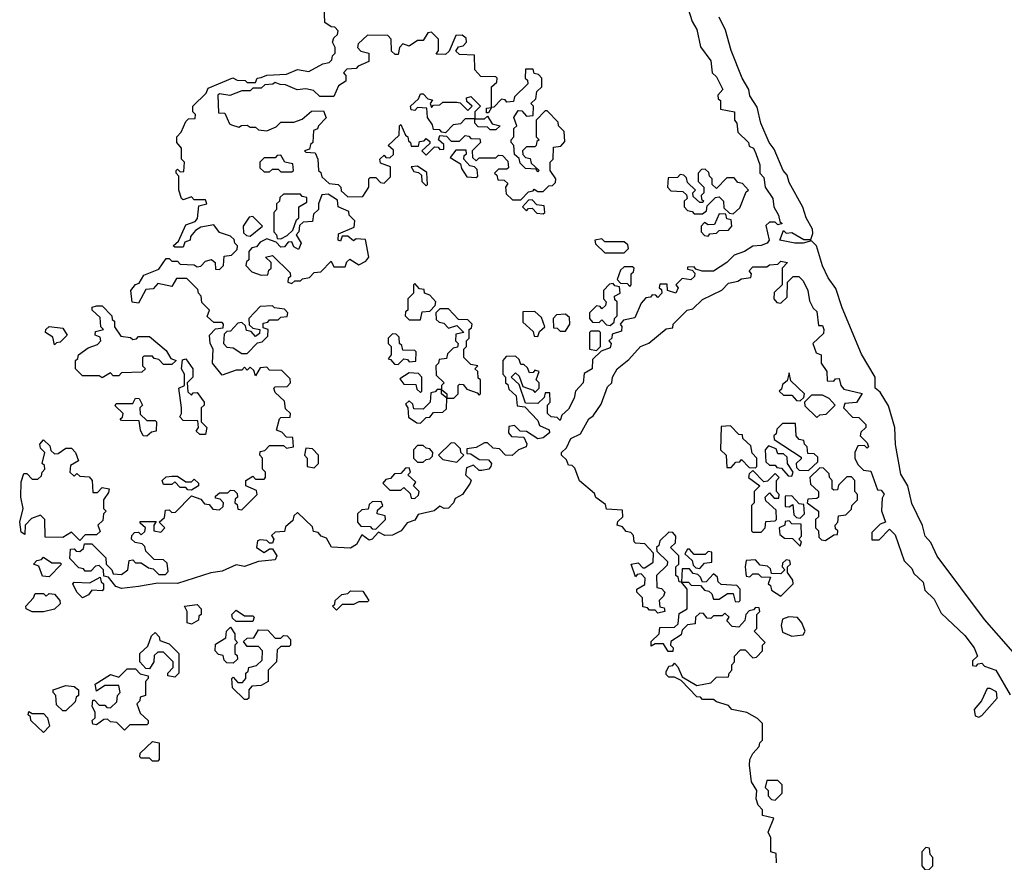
# Model space of a CAD drawing. Extents: x 2535812 to 2752880, y 540738 to 728399.
# Tile 207 of 213: x 2709580 to 2713106, y 693787 to 696805. Entities that reach past the tile are written whole.
import ezdxf

# ---------------------------------------------------------------- set-up
doc = ezdxf.new("R2010")
doc.units = 0

msp = doc.modelspace()

# ---------------------------------------------------------------- linework, layer by layer
at = {"layer": '0CON20XD'}
for points in [[(2710005, 694774.6), (2709945, 694767.5), (2709924.5, 694774.5), (2709898.3, 694808.3), (2709881.7, 694811.7), (2709880, 694835), (2709865, 694850), (2709851.7, 694848.3), (2709835, 694830), (2709815, 694830), (2709808.3, 694838.3), (2709791.7, 694841.7), (2709760, 694875), (2709761.7, 694908.3), (2709775, 694910), (2709781.7, 694901.7), (2709795, 694900), (2709808.3, 694911.7), (2709811.7, 694928.3), (2709838.3, 694928.3), (2709888.3, 694878.3), (2709890, 694855), (2709910, 694835), (2709915, 694820), (2709945, 694817.5), (2709967.5, 694835), (2709971.7, 694868.3), (2709985, 694870), (2709995, 694860), (2710015, 694860), (2710041.7, 694841.7), (2710058.3, 694838.3), (2710078.3, 694818.3), (2710101.7, 694818.3), (2710111.7, 694828.3), (2710108.3, 694858.3), (2710095, 694870), (2710061.7, 694871.7), (2710031.7, 694901.7), (2710028.3, 694918.3), (2710018.3, 694928.3), (2709993, 694933), (2709980, 694945), (2709981.7, 694958.3), (2709991.7, 694968.3), (2710005, 694970), (2710015, 694960), (2710028.3, 694971.7), (2710030, 694985), (2710011.7, 695001.7), (2710011.7, 695008.3), (2710068.3, 695008.3), (2710060, 694995), (2710060, 694975), (2710085, 694970), (2710100, 694985), (2710080, 695005), (2710098.3, 695021.7), (2710101.7, 695048.3), (2710115, 695050), (2710125, 695040), (2710138.3, 695041.7), (2710195, 695100), (2710228.3, 695088.3), (2710241.7, 695071.7), (2710258.3, 695068.3), (2710271.7, 695051.7), (2710295, 695050), (2710308.3, 695061.7), (2710310, 695075), (2710298.3, 695088.3), (2710281.7, 695091.7), (2710281.7, 695098.3), (2710295, 695110), (2710325, 695110), (2710335, 695120), (2710348.3, 695118.3), (2710358.3, 695108.3), (2710360, 695095), (2710351.7, 695088.3), (2710350, 695075), (2710358.3, 695068.3), (2710361.7, 695051.7), (2710375, 695050), (2710430, 695105), (2710428.3, 695118.3), (2710390, 695135), (2710390, 695155), (2710415, 695170), (2710425, 695160), (2710455, 695160), (2710460, 695165), (2710460, 695185), (2710450, 695195), (2710450, 695235), (2710440, 695245), (2710441.7, 695258.3), (2710458.3, 695261.7), (2710475, 695280), (2710525, 695280), (2710535, 695270), (2710560, 695275), (2710558.3, 695308.3), (2710535, 695310), (2710518.3, 695328.3), (2710500, 695335), (2710510, 695375), (2710515, 695380), (2710548.3, 695381.7), (2710550, 695395), (2710531.7, 695411.7), (2710528.3, 695438.3), (2710495, 695470), (2710490, 695485), (2710495, 695490), (2710538.3, 695491.7), (2710550, 695505), (2710548.3, 695518.3), (2710518.3, 695548.3), (2710475, 695550), (2710465, 695560), (2710441.7, 695558.3), (2710425, 695530), (2710418.3, 695548.3), (2710405, 695560), (2710395, 695550), (2710385, 695560), (2710375, 695550), (2710355, 695550), (2710305, 695532.5), (2710270, 695575), (2710272.5, 695625), (2710262.5, 695645), (2710260, 695675), (2710281.7, 695698.3), (2710308.3, 695701.7), (2710310, 695715), (2710305, 695720), (2710275, 695720), (2710251.7, 695741.7), (2710260, 695765), (2710231.7, 695791.7), (2710230, 695815), (2710220, 695825), (2710218.3, 695838.3), (2710178.3, 695878.3), (2710141.7, 695878.3), (2710125, 695850), (2710075, 695860), (2710058.3, 695841.7), (2710031.7, 695838.3), (2710005, 695790), (2709983, 695793), (2709977.5, 695835), (2709995, 695856.7), (2710008.3, 695861.7), (2710025, 695890), (2710078.3, 695911.7), (2710105, 695950), (2710115, 695950), (2710125, 695940), (2710145, 695940), (2710155, 695930), (2710205, 695927.5), (2710215, 695920), (2710228.3, 695921.7), (2710245, 695940), (2710266.7, 695946.7), (2710280, 695935), (2710281.7, 695911.7), (2710295, 695910), (2710310, 695925), (2710311.7, 695958.3), (2710338.3, 695961.7), (2710358.3, 695981.7), (2710360, 695995), (2710350, 696005), (2710348.3, 696018.3), (2710335, 696030), (2710295, 696042.5), (2710275, 696070), (2710228.3, 696061.7), (2710210, 696050), (2710191.7, 696028.3), (2710190, 696015), (2710171.7, 696008.3), (2710165, 695990), (2710135, 695990), (2710130, 695995), (2710148.3, 696011.7), (2710175, 696070), (2710208.3, 696081.7), (2710217, 696093), (2710221.7, 696138.3), (2710250, 696145), (2710245, 696160), (2710205, 696160), (2710195, 696170), (2710165, 696160), (2710160, 696165), (2710150, 696195), (2710150, 696245), (2710140, 696255), (2710140, 696265), (2710145, 696270), (2710155, 696260), (2710168.3, 696261.7), (2710170, 696295), (2710160, 696305), (2710160, 696345), (2710142.5, 696365), (2710142.5, 696385), (2710158.3, 696401.7), (2710175, 696440), (2710185, 696450), (2710208.3, 696451.7), (2710210, 696465), (2710200, 696475), (2710200, 696495), (2710248.3, 696541.7), (2710255, 696560), (2710343.6, 696596.4), (2710358.3, 696588.3), (2710387, 696587), (2710395, 696580), (2710425, 696580), (2710430, 696595), (2710445, 696597.5), (2710465, 696606.2), (2710535, 696610), (2710575, 696626.2), (2710615, 696620), (2710665, 696647.5), (2710688.3, 696651.7), (2710698.3, 696661.7), (2710700, 696675), (2710710, 696685), (2710710, 696705), (2710700, 696725), (2710705, 696740), (2710718.3, 696751.7), (2710720, 696765), (2710708.3, 696778.3), (2710695, 696780), (2710672.5, 696795), (2710670, 696855)], [(2711965, 696870), (2711988.3, 696798.3), (2712005, 696770), (2712017.5, 696707.5), (2712055, 696657.5), (2712060, 696615), (2712075, 696600), (2712097.5, 696555), (2712080, 696535), (2712081.7, 696521.7), (2712090, 696515), (2712090, 696485), (2712140, 696475), (2712140, 696445), (2712147.5, 696435), (2712151.7, 696401.7), (2712190, 696365), (2712191.7, 696351.7), (2712207.5, 696345), (2712216.2, 696326.2), (2712230, 696285), (2712230, 696255), (2712245, 696240), (2712250, 696205), (2712277.5, 696165), (2712280, 696135), (2712297.5, 696105), (2712301.7, 696081.7), (2712310, 696075), (2712295, 696070), (2712285, 696080), (2712265, 696080), (2712251.7, 696068.3), (2712263.3, 696015), (2712256.7, 696005), (2712235, 695996), (2712205, 695993.8), (2712175.6, 695974.4), (2712138.3, 695961.7), (2712112.5, 695935), (2712065, 695904), (2712023.9, 695903.9), (2712001.7, 695911.7), (2711995, 695920), (2711971.7, 695918.3), (2711971.7, 695911.7), (2711988.3, 695908.3), (2711997.5, 695897.5), (2711996.2, 695885), (2711983, 695873), (2711951.7, 695878.3), (2711930, 695855), (2711937.5, 695845), (2711930, 695825), (2711900, 695835), (2711898.3, 695858.3), (2711871.7, 695858.3), (2711870, 695845), (2711878.3, 695838.3), (2711880, 695825), (2711865, 695810), (2711858.3, 695818.3), (2711845, 695820), (2711838.3, 695811.7), (2711821.7, 695808.3), (2711805, 695790), (2711783.3, 695736.7), (2711741.7, 695728.3), (2711730, 695715), (2711736.7, 695706.7), (2711735, 695690), (2711701.7, 695678.3), (2711700, 695665), (2711690, 695655), (2711697.5, 695645), (2711695, 695630), (2711661.7, 695618.3), (2711631.7, 695588.3), (2711630, 695555), (2711601.7, 695538.3), (2711597.5, 695505), (2711570, 695475), (2711565, 695450), (2711545, 695410), (2711521.7, 695388.3), (2711515, 695370), (2711505, 695380), (2711483, 695383), (2711470, 695395), (2711470, 695425), (2711480, 695435), (2711478.3, 695468.3), (2711461.7, 695468.3), (2711458.3, 695451.7), (2711435, 695430), (2711391.7, 695431.7), (2711368.3, 695498.3), (2711340, 695525), (2711355, 695540), (2711368.3, 695528.3), (2711381.7, 695491.7), (2711418.3, 695478.3), (2711425, 695470), (2711440, 695485), (2711440, 695505), (2711430, 695515), (2711440, 695545), (2711425, 695550), (2711418.3, 695541.7), (2711405, 695540), (2711398.3, 695558.3), (2711385, 695570), (2711375, 695570), (2711368.3, 695588.3), (2711355, 695600), (2711321.7, 695598.3), (2711310, 695585), (2711310, 695535), (2711320, 695525), (2711320, 695505), (2711328.3, 695498.3), (2711331.7, 695481.7), (2711358.3, 695458.3), (2711361.7, 695421.7), (2711388.3, 695418.3), (2711435, 695370), (2711441.7, 695351.7), (2711476.1, 695336.1), (2711477.5, 695325), (2711455, 695307.5), (2711435, 695303.8), (2711395, 695330), (2711371.7, 695331.7), (2711351.7, 695351.7), (2711331.7, 695348.3), (2711330, 695325), (2711341.7, 695311.7), (2711385, 695310), (2711395.8, 695285.8), (2711393.3, 695275), (2711365.6, 695264.4), (2711344.1, 695244.1), (2711320, 695245), (2711298.3, 695268.3), (2711275, 695270), (2711255, 695290), (2711245, 695290), (2711215, 695272.5), (2711181.7, 695268.3), (2711181.7, 695251.7), (2711195, 695250), (2711225, 695230), (2711258.3, 695228.3), (2711270, 695215), (2711267.5, 695205), (2711260, 695195), (2711235, 695190), (2711225, 695190), (2711205, 695210), (2711180, 695200), (2711176.7, 695175), (2711196.4, 695156.4), (2711193.3, 695145), (2711165.4, 695104.5), (2711139.3, 695090.7), (2711133.8, 695075), (2711115, 695056), (2711100, 695055), (2711085, 695062.5), (2711064, 695046), (2711007, 695033), (2710995, 695012.5), (2710967.5, 695002.5), (2710946, 694975), (2710915, 694958.6), (2710887.3, 694957.3), (2710865, 694970), (2710842.5, 694945), (2710831.2, 694941.2), (2710805, 694960), (2710786, 694925), (2710765, 694912.5), (2710696.4, 694916.4), (2710678.3, 694948.3), (2710660, 694955), (2710648.3, 694968.3), (2710631.7, 694971.7), (2710628.3, 694988.3), (2710575, 695040), (2710561.7, 695028.3), (2710558.3, 695011.7), (2710531.7, 694988.3), (2710528.3, 694971.7), (2710495, 694970), (2710481.7, 694958.3), (2710490, 694945), (2710485, 694930), (2710475, 694930), (2710465, 694940), (2710441.7, 694941.7), (2710431.7, 694938.3), (2710427.5, 694915), (2710455, 694896.7), (2710475, 694910), (2710485, 694910), (2710501.2, 694885), (2710495, 694870), (2710435, 694864), (2710385, 694846.2), (2710355, 694852.5), (2710305, 694829.4), (2710265, 694824.2), (2710145, 694785.8), (2710075, 694787.5), (2710005, 694774.6)], [(2713180.8, 694490.8), (2713035, 694656.7), (2712865, 694883.8), (2712842.5, 694932.5), (2712822, 694955), (2712813, 694993), (2712775, 695072.5), (2712760, 695135), (2712735, 695177.5), (2712716.4, 695283.6), (2712714.2, 695344.2), (2712691.7, 695421.7), (2712661.2, 695471.2), (2712643.3, 695485), (2712643.3, 695525), (2712595, 695607.5), (2712525, 695772.5), (2712502.7, 695842.7), (2712475, 695880), (2712455, 695923.8), (2712433.3, 695995), (2712415, 696012.5), (2712385, 696004.2), (2712355.6, 696004.4), (2712302.5, 696015), (2712315, 696050), (2712325, 696040), (2712345, 696043.3), (2712388.3, 696018.3), (2712412.5, 696017.5), (2712420.7, 696039.3), (2712418.8, 696055), (2712396.7, 696095), (2712384.1, 696134.1), (2712335, 696222.5), (2712328, 696248), (2712314, 696265), (2712281.4, 696341.4), (2712264.3, 696365), (2712234.5, 696435), (2712221.2, 696491.2), (2712195, 696532.5), (2712191.2, 696555), (2712166.7, 696595), (2712127.5, 696695), (2712108, 696768), (2712084.2, 696814.2)], [(2711375, 696160), (2711401.7, 696188.3), (2711418.3, 696191.7), (2711421.7, 696198.3), (2711435, 696190), (2711455, 696190), (2711475, 696210), (2711488.3, 696211.7), (2711498.3, 696221.7), (2711500, 696235), (2711480, 696265), (2711480, 696295), (2711490, 696305), (2711491.7, 696348.3), (2711518.3, 696351.7), (2711531.7, 696368.3), (2711530, 696405), (2711510, 696425), (2711508.3, 696438.3), (2711468.3, 696478.3), (2711461.7, 696478.3), (2711430, 696445), (2711430, 696385), (2711440, 696375), (2711431.7, 696368.3), (2711430, 696355), (2711425, 696350), (2711395, 696350), (2711380, 696335), (2711381.7, 696321.7), (2711391.7, 696311.7), (2711408.3, 696308.3), (2711411.7, 696291.7), (2711440, 696265), (2711435, 696260), (2711430, 696270), (2711391.7, 696271.7), (2711371.7, 696291.7), (2711368.3, 696308.3), (2711351.7, 696321.7), (2711350, 696355), (2711340, 696365), (2711340, 696375), (2711350, 696385), (2711350, 696415), (2711360, 696425), (2711350, 696455), (2711365, 696480), (2711378.3, 696478.3), (2711395, 696460), (2711418.3, 696461.7), (2711420, 696495), (2711410, 696505), (2711428.3, 696521.7), (2711431.7, 696548.3), (2711450, 696565), (2711450, 696595), (2711438.3, 696608.3), (2711421.7, 696611.7), (2711418.3, 696628.3), (2711391.7, 696628.3), (2711390, 696595), (2711398.3, 696588.3), (2711400, 696575), (2711351.7, 696528.3), (2711348.3, 696511.7), (2711325, 696510), (2711318.3, 696518.3), (2711305, 696520), (2711278.3, 696491.7), (2711270, 696490), (2711258.3, 696471.7), (2711251.7, 696471.7), (2711251.7, 696488.3), (2711270, 696490), (2711270, 696565), (2711288.3, 696581.7), (2711290, 696595), (2711285, 696600), (2711231.7, 696601.7), (2711210, 696625), (2711208.3, 696678.3), (2711155, 696680), (2711141.7, 696691.7), (2711151.7, 696708.3), (2711168.3, 696711.7), (2711180, 696725), (2711178.3, 696738.3), (2711165, 696750), (2711141.7, 696748.3), (2711118.3, 696691.7), (2711105, 696680), (2711071.7, 696681.7), (2711080, 696695), (2711080, 696735), (2711055, 696760), (2711041.7, 696758.3), (2711025, 696730), (2711005, 696730), (2710975, 696710), (2710951.7, 696718.3), (2710940, 696705), (2710935, 696680), (2710925, 696680), (2710911.7, 696691.7), (2710910, 696735), (2710898.3, 696748.3), (2710825, 696750), (2710791.7, 696718.3), (2710790, 696705), (2710801.7, 696691.7), (2710830, 696685), (2710830, 696655), (2710791.7, 696638.3), (2710785, 696630), (2710751.7, 696628.3), (2710740, 696615), (2710747.5, 696605), (2710747.5, 696585), (2710721.7, 696568.3), (2710705, 696530), (2710655, 696530), (2710631.7, 696551.7), (2710605, 696557.5), (2710573.9, 696553.9), (2710531.7, 696571.7), (2710513.3, 696573.3), (2710495, 696580), (2710486.2, 696573.8), (2710458.3, 696571.7), (2710445, 696560), (2710415, 696560), (2710405, 696550), (2710375, 696550), (2710333, 696533), (2710295, 696540), (2710290, 696535), (2710291.7, 696471.7), (2710315, 696470), (2710331.7, 696431.7), (2710338.3, 696428.3), (2710365, 696420), (2710373.8, 696426.2), (2710395, 696426.7), (2710405, 696420), (2710425, 696420), (2710435, 696410), (2710465, 696407.5), (2710498.3, 696421.7), (2710515, 696437.5), (2710561.7, 696438.3), (2710591.7, 696448.3), (2710625, 696477.5), (2710668.3, 696478.3), (2710677, 696453), (2710650, 696425), (2710646.4, 696413.6), (2710631.7, 696408.3), (2710630, 696365), (2710621.7, 696358.3), (2710618.3, 696341.7), (2710600, 696335), (2710605, 696330), (2710638.3, 696328.3), (2710647.5, 696305), (2710650, 696265), (2710658.3, 696258.3), (2710661.7, 696241.7), (2710688.3, 696218.3), (2710720, 696215), (2710730, 696205), (2710731.7, 696191.7), (2710755, 696170), (2710808.3, 696171.7), (2710830, 696205), (2710830, 696235), (2710835, 696240), (2710855, 696240), (2710871.7, 696221.7), (2710885, 696220), (2710908.3, 696241.7), (2710908.3, 696278.3), (2710871.7, 696291.7), (2710870, 696305), (2710885, 696320), (2710891.7, 696311.7), (2710905, 696310), (2710918.3, 696321.7), (2710918.3, 696338.3), (2710900, 696355), (2710938.3, 696391.7), (2710940, 696425), (2710945, 696430), (2710961.7, 696391.7), (2710970, 696385), (2710971.7, 696371.7), (2710980, 696365), (2710981.7, 696351.7), (2711008.3, 696351.7), (2711011.7, 696368.3), (2711028.3, 696371.7), (2711035, 696380), (2711048.3, 696368.3), (2711048.3, 696361.7), (2711020, 696335), (2711035, 696320), (2711065, 696350), (2711078.3, 696348.3), (2711085, 696340), (2711098.3, 696341.7), (2711098.3, 696358.3), (2711080, 696375), (2711085, 696390), (2711108.3, 696388.3), (2711125, 696370), (2711155, 696370), (2711175, 696390), (2711188.3, 696388.3), (2711195, 696380), (2711228.3, 696378.3), (2711230, 696365), (2711200, 696335), (2711201.7, 696311.7), (2711215, 696300), (2711225, 696310), (2711285, 696310), (2711295, 696320), (2711308.3, 696318.3), (2711328.3, 696298.3), (2711330, 696275), (2711325, 696270), (2711295, 696270), (2711280, 696255), (2711288.3, 696248.3), (2711291.7, 696231.7), (2711315, 696230), (2711328.3, 696218.3), (2711320, 696205), (2711321.7, 696181.7), (2711345, 696160), (2711375, 696160)], [(2711105, 696400), (2711091.7, 696401.7), (2711085, 696410), (2711061.7, 696411.7), (2711058.3, 696428.3), (2711040, 696455), (2711038.3, 696488.3), (2711005, 696490), (2710995, 696480), (2710981.7, 696481.7), (2710980, 696495), (2711008.3, 696521.7), (2711015, 696540), (2711025, 696540), (2711041.7, 696521.7), (2711058.3, 696518.3), (2711050, 696505), (2711055, 696490), (2711061.7, 696498.3), (2711085, 696500), (2711095, 696510), (2711145, 696510), (2711157.5, 696507.5), (2711185, 696480), (2711200, 696495), (2711181.7, 696511.7), (2711180, 696525), (2711195, 696530), (2711230, 696495), (2711210, 696475), (2711210, 696450), (2711245, 696450), (2711255, 696460), (2711271.7, 696431.7), (2711300, 696425), (2711285, 696410), (2711265, 696410), (2711255, 696420), (2711221.7, 696421.7), (2711210, 696435), (2711210, 696450), (2711175, 696450), (2711158.3, 696431.7), (2711131.7, 696428.3), (2711105, 696400)], [(2710555, 696260), (2710560, 696265), (2710558.3, 696288.3), (2710530, 696295), (2710515, 696320), (2710501.7, 696318.3), (2710495, 696310), (2710455, 696310), (2710440, 696295), (2710440, 696275), (2710455, 696260), (2710475, 696260), (2710485, 696270), (2710505, 696270), (2710515, 696260), (2710555, 696260)], [(2711215, 696240), (2711220, 696245), (2711218.3, 696268.3), (2711208.3, 696278.3), (2711191.7, 696281.7), (2711170, 696305), (2711171.7, 696318.3), (2711180, 696325), (2711178.3, 696338.3), (2711141.7, 696338.3), (2711121.7, 696311.7), (2711158.3, 696288.3), (2711161.7, 696271.7), (2711181.7, 696241.7), (2711215, 696240)], [(2711035, 696210), (2711040, 696215), (2711038.3, 696258.3), (2711005, 696280), (2710981.7, 696278.3), (2710991.7, 696261.7), (2711008.3, 696258.3), (2711018.3, 696248.3), (2711020, 696225), (2711035, 696210)], [(2712135, 696110), (2712158.3, 696131.7), (2712181.7, 696188.3), (2712190, 696195), (2712168.3, 696218.3), (2712151.7, 696221.7), (2712138.3, 696238.3), (2712111.7, 696238.3), (2712075, 696200), (2712060, 696215), (2712060, 696235), (2712050, 696245), (2712048.3, 696258.3), (2712035, 696270), (2712021.7, 696268.3), (2712010, 696255), (2712010, 696225), (2712030, 696205), (2712030, 696185), (2712020, 696175), (2712021.7, 696161.7), (2712030, 696155), (2712025, 696150), (2712015, 696150), (2711991.7, 696171.7), (2711990, 696185), (2712000, 696195), (2711971.7, 696221.7), (2711968.3, 696238.3), (2711958.3, 696248.3), (2711945, 696250), (2711935, 696240), (2711901.7, 696238.3), (2711900, 696205), (2711911.7, 696191.7), (2711955, 696190), (2711968.3, 696178.3), (2711970, 696165), (2711960, 696155), (2711960, 696135), (2711971.7, 696121.7), (2711988.3, 696118.3), (2711995, 696110), (2712025, 696110), (2712040, 696120), (2712041.7, 696138.3), (2712071.7, 696168.3), (2712085, 696170), (2712100, 696155), (2712101.7, 696131.7), (2712121.7, 696111.7), (2712135, 696110)], [(2710555, 695860), (2710565, 695870), (2710585, 695870), (2710592.5, 695877.5), (2710618.3, 695881.7), (2710635, 695900), (2710658.3, 695901.7), (2710695, 695940), (2710705, 695920), (2710745, 695920), (2710751.7, 695938.3), (2710762.5, 695947.5), (2710795, 695927.5), (2710820, 695940), (2710830, 695955), (2710818.3, 696018.3), (2710785, 696020), (2710775, 696012.5), (2710755, 696030), (2710735, 696030), (2710728.3, 696011.7), (2710720, 696015), (2710721.7, 696038.3), (2710778.3, 696061.7), (2710780, 696085), (2710760, 696105), (2710758.3, 696118.3), (2710720, 696135), (2710718.3, 696158.3), (2710685, 696180), (2710661.7, 696178.3), (2710650, 696145), (2710650, 696125), (2710631.7, 696108.3), (2710628.3, 696081.7), (2710595, 696080), (2710581.7, 696068.3), (2710580, 696045), (2710570, 696035), (2710587.5, 696005), (2710578.3, 695981.7), (2710561.7, 695991.7), (2710555, 696010), (2710541.7, 696008.3), (2710528.3, 695991.7), (2710515, 695990), (2710498.3, 696008.3), (2710465, 696020), (2710441.7, 696008.3), (2710428.3, 695991.7), (2710411.7, 695988.3), (2710400, 695975), (2710400, 695945), (2710391.7, 695938.3), (2710390, 695925), (2710411.7, 695901.7), (2710445, 695890), (2710468.3, 695891.7), (2710471.7, 695908.3), (2710480, 695915), (2710480, 695935), (2710460, 695955), (2710485, 695960), (2710548.3, 695898.3), (2710550, 695885), (2710541.7, 695878.3), (2710540, 695865), (2710555, 695860)], [(2710515, 696020), (2710538.3, 696031.7), (2710558.3, 696051.7), (2710571.7, 696088.3), (2710580, 696095), (2710580, 696135), (2710608.3, 696151.7), (2710608.3, 696168.3), (2710591.7, 696171.7), (2710585, 696180), (2710525, 696180), (2710511.7, 696168.3), (2710510, 696155), (2710500, 696145), (2710500, 696125), (2710490, 696115), (2710490, 696045), (2710500, 696035), (2710501.7, 696021.7), (2710515, 696020)], [(2711455, 696110), (2711460, 696115), (2711458.3, 696138.3), (2711431.7, 696141.7), (2711415, 696160), (2711401.7, 696158.3), (2711380, 696135), (2711395, 696120), (2711401.7, 696128.3), (2711415, 696130), (2711431.7, 696111.7), (2711455, 696110)], [(2712045, 696030), (2712051.7, 696038.3), (2712075, 696040), (2712085, 696050), (2712118.3, 696051.7), (2712130, 696065), (2712128.3, 696088.3), (2712111.7, 696091.7), (2712108.3, 696108.3), (2712085, 696110), (2712068.3, 696071.7), (2712045, 696070), (2712031.7, 696078.3), (2712020, 696065), (2712020, 696045), (2712031.7, 696031.7), (2712045, 696030)], [(2710405, 696030), (2710450, 696065), (2710415, 696100), (2710401.7, 696098.3), (2710380, 696065), (2710381.7, 696041.7), (2710391.7, 696031.7), (2710405, 696030)], [(2711745, 695970), (2711760, 695985), (2711758.3, 695998.3), (2711745, 696010), (2711675, 696010), (2711665, 696020), (2711640, 696015), (2711641.7, 696001.7), (2711675, 695970), (2711745, 695970)], [(2712075, 694362.5), (2712065, 694370), (2712025, 694370), (2712018.3, 694378.3), (2712005, 694380), (2711948.3, 694438.3), (2711925, 694450), (2711905, 694450), (2711895, 694460), (2711895, 694470), (2711905, 694490), (2711918.3, 694491.7), (2711925, 694500), (2711937, 694487), (2711951.7, 694451.7), (2712005, 694420), (2712055, 694430), (2712075, 694450), (2712118.3, 694451.7), (2712120, 694465), (2712130, 694475), (2712130, 694495), (2712140, 694505), (2712140, 694525), (2712161.7, 694548.3), (2712178.3, 694548.3), (2712205, 694520), (2712218.3, 694521.7), (2712240, 694545), (2712240, 694565), (2712250, 694575), (2712210, 694615), (2712220, 694625), (2712220, 694675), (2712230, 694685), (2712228.3, 694698.3), (2712215, 694700), (2712208.3, 694691.7), (2712191.7, 694688.3), (2712180, 694675), (2712177, 694653), (2712155, 694630), (2712131.7, 694631.7), (2712111.7, 694651.7), (2712120, 694665), (2712105, 694680), (2712095, 694670), (2712065, 694670), (2712055, 694660), (2712041.7, 694661.7), (2712028.3, 694678.3), (2712015, 694680), (2712000, 694665), (2711998.3, 694641.7), (2711971.7, 694638.3), (2711951.7, 694618.3), (2711948.3, 694601.7), (2711911.7, 694578.3), (2711910, 694565), (2711920, 694555), (2711918.3, 694541.7), (2711901.7, 694541.7), (2711885, 694570), (2711855, 694570), (2711841.7, 694561.7), (2711841.7, 694578.3), (2711870, 694605), (2711871.7, 694628.3), (2711925, 694630), (2711938.3, 694641.7), (2711941.7, 694678.3), (2711970, 694695), (2711970, 694765), (2711950, 694790), (2711941.7, 694791.7), (2711938.3, 694808.3), (2711930, 694815), (2711930, 694845), (2711940, 694855), (2711940, 694885), (2711910, 694915), (2711928.3, 694931.7), (2711930, 694955), (2711918.3, 694968.3), (2711905, 694970), (2711871.7, 694938.3), (2711868.3, 694921.7), (2711860, 694915), (2711861.7, 694901.7), (2711900, 694865), (2711898.3, 694851.7), (2711860, 694815), (2711861.7, 694771.7), (2711878.3, 694768.3), (2711890, 694755), (2711885, 694740), (2711870, 694725), (2711871.7, 694701.7), (2711888.3, 694698.3), (2711890, 694685), (2711865, 694680), (2711855, 694690), (2711835, 694690), (2711828.3, 694698.3), (2711811.7, 694701.7), (2711810, 694735), (2711790, 694755), (2711790, 694765), (2711818.3, 694781.7), (2711820, 694805), (2711805, 694820), (2711791.7, 694818.3), (2711785, 694810), (2711770, 694855), (2711795, 694860), (2711811.7, 694841.7), (2711818.3, 694841.7), (2711848.3, 694861.7), (2711850, 694895), (2711818.3, 694928.3), (2711785, 694930), (2711780, 694935), (2711778.3, 694958.3), (2711768.3, 694968.3), (2711751.7, 694971.7), (2711738.3, 694988.3), (2711720, 694995), (2711721.7, 695008.3), (2711740, 695025), (2711738.3, 695048.3), (2711681.7, 695051.7), (2711678.3, 695068.3), (2711643.6, 695093.6), (2711638.3, 695108.3), (2711585, 695153.3), (2711568.3, 695198.3), (2711558.3, 695208.3), (2711545, 695210), (2711538.3, 695228.3), (2711520, 695245), (2711520, 695255), (2711538.3, 695271.7), (2711553.8, 695305), (2711588.3, 695321.7), (2711617.5, 695375), (2711633.3, 695386.7), (2711662.5, 695427.5), (2711685, 695490), (2711700, 695505), (2711703.3, 695525), (2711720, 695555), (2711761.7, 695588.3), (2711802.5, 695635), (2711833, 695647), (2711895, 695697.5), (2711918.3, 695701.7), (2711920, 695715), (2711970, 695765), (2711990, 695770), (2712025, 695802.5), (2712093.8, 695836.2), (2712118.3, 695861.7), (2712151.7, 695868.3), (2712165, 695877.5), (2712198.3, 695881.7), (2712200, 695895), (2712192.5, 695905), (2712205, 695920), (2712255, 695920), (2712265, 695926.7), (2712295, 695930), (2712305, 695940), (2712330, 695935), (2712310, 695915), (2712310, 695855), (2712281.7, 695828.3), (2712280, 695805), (2712291.7, 695791.7), (2712305, 695790), (2712328.3, 695811.7), (2712330, 695865), (2712350, 695885), (2712370, 695885), (2712385, 695870), (2712402.5, 695835), (2712408.3, 695798.3), (2712421.7, 695771.7), (2712435, 695760), (2712440, 695710), (2712455, 695710), (2712460, 695695), (2712458.3, 695681.7), (2712420, 695645), (2712431.7, 695611.7), (2712450, 695605), (2712450, 695575), (2712470, 695545), (2712471.7, 695511.7), (2712495, 695510), (2712501.7, 695518.3), (2712515, 695520), (2712520, 695495), (2712531.7, 695481.7), (2712596.4, 695466.4), (2712576.1, 695433.9), (2712535, 695430), (2712530, 695415), (2712561.7, 695381.7), (2712585, 695380), (2712610, 695355), (2712610, 695345), (2712591.7, 695328.3), (2712590, 695315), (2712615, 695290), (2712620, 695275), (2712615, 695270), (2712605, 695280), (2712581.7, 695278.3), (2712570, 695255), (2712570, 695235), (2712581.7, 695211.7), (2712601.7, 695191.7), (2712628.3, 695188.3), (2712651.7, 695121.7), (2712665, 695120), (2712676.1, 695106.1), (2712668.3, 695091.7), (2712666.4, 695046.4), (2712680, 695005), (2712661.7, 694998.3), (2712631.7, 694968.3), (2712631.7, 694941.7), (2712658.3, 694941.7), (2712695, 694980), (2712715, 694960), (2712747.5, 694867.5), (2712775, 694840), (2712781.7, 694821.7), (2712815, 694790), (2712821.7, 694761.7), (2712855, 694730), (2712880, 694680), (2712965, 694600), (2712997.5, 694555), (2713010, 694525), (2712991.7, 694508.3), (2712991.7, 694491.7), (2713005, 694490), (2713011.7, 694498.3), (2713025, 694500), (2713035, 694490), (2713075, 694475.8), (2713127, 694387)], [(2711765, 695850), (2711770, 695855), (2711770, 695895), (2711778.3, 695901.7), (2711780, 695915), (2711775, 695920), (2711745, 695920), (2711731.7, 695908.3), (2711720, 695875), (2711731.7, 695861.7), (2711755, 695860), (2711765, 695850)], [(2711015, 695730), (2711021.7, 695758.3), (2711048.3, 695761.7), (2711068.3, 695781.7), (2711070, 695795), (2711048.3, 695818.3), (2711030, 695825), (2711028.3, 695838.3), (2711011.7, 695841.7), (2710995, 695860), (2710990, 695855), (2710990, 695825), (2710970, 695805), (2710970, 695765), (2710961.7, 695758.3), (2710960, 695745), (2710975, 695730), (2711015, 695730)], [(2711695, 695710), (2711708.3, 695721.7), (2711710, 695735), (2711720, 695745), (2711720, 695795), (2711711.7, 695801.7), (2711710, 695815), (2711730, 695825), (2711728.3, 695848.3), (2711711.7, 695851.7), (2711705, 695860), (2711691.7, 695858.3), (2711670, 695835), (2711670, 695805), (2711680, 695795), (2711678.3, 695781.7), (2711665, 695770), (2711658.3, 695778.3), (2711645, 695780), (2711620, 695755), (2711620, 695735), (2711631.7, 695721.7), (2711655, 695720), (2711665, 695730), (2711681.7, 695711.7), (2711695, 695710)], [(2709875, 695522.5), (2709865, 695530), (2709805, 695530), (2709780, 695555), (2709780, 695585), (2709788.3, 695591.7), (2709790, 695605), (2709825, 695630), (2709858.3, 695641.7), (2709870, 695655), (2709868.3, 695668.3), (2709850, 695675), (2709851.7, 695688.3), (2709880, 695695), (2709870, 695705), (2709868.3, 695738.3), (2709840, 695765), (2709840, 695775), (2709855, 695780), (2709875, 695780), (2709910, 695745), (2709911.7, 695731.7), (2709920, 695725), (2709920, 695705), (2709941.7, 695671.7), (2709977, 695667), (2709985, 695660), (2709998.3, 695661.7), (2710005, 695670), (2710045, 695670), (2710105, 695620), (2710121.7, 695591.7), (2710140, 695585), (2710125, 695570), (2710095, 695570), (2710078.3, 695588.3), (2710061.7, 695591.7), (2710055, 695600), (2710025, 695600), (2710020, 695595), (2710020, 695565), (2710030, 695555), (2710017.5, 695542.5), (2709945, 695540), (2709935, 695530), (2709915, 695530), (2709905, 695540), (2709875, 695522.5)], [(2710395, 695610), (2710431.7, 695648.3), (2710448.3, 695651.7), (2710468.3, 695671.7), (2710470, 695695), (2710451.7, 695701.7), (2710451.7, 695718.3), (2710468.3, 695721.7), (2710475, 695730), (2710505, 695730), (2710515, 695740), (2710538.3, 695741.7), (2710540, 695755), (2710528.3, 695768.3), (2710493, 695773), (2710485, 695780), (2710441.7, 695778.3), (2710400, 695735), (2710401.7, 695711.7), (2710415, 695700), (2710440, 695695), (2710438.3, 695681.7), (2710425, 695670), (2710408.3, 695688.3), (2710391.7, 695691.7), (2710388.3, 695708.3), (2710375, 695720), (2710361.7, 695718.3), (2710335, 695690), (2710321.7, 695688.3), (2710311.7, 695678.3), (2710310, 695645), (2710321.7, 695631.7), (2710345, 695630), (2710375, 695610), (2710395, 695610)], [(2711135, 695450), (2711150, 695465), (2711150, 695495), (2711155, 695500), (2711168.3, 695498.3), (2711181.7, 695481.7), (2711218.3, 695468.3), (2711225, 695460), (2711230, 695465), (2711230, 695515), (2711221.7, 695521.7), (2711220, 695545), (2711210, 695555), (2711220, 695565), (2711195, 695570), (2711170, 695595), (2711170, 695625), (2711180, 695635), (2711180, 695655), (2711190, 695665), (2711190, 695695), (2711198.3, 695701.7), (2711200, 695715), (2711185, 695730), (2711151.7, 695731.7), (2711115, 695770), (2711085, 695770), (2711070, 695755), (2711071.7, 695731.7), (2711081.7, 695721.7), (2711098.3, 695718.3), (2711115, 695700), (2711145, 695710), (2711170, 695685), (2711141.7, 695678.3), (2711140, 695655), (2711150, 695645), (2711148.3, 695631.7), (2711131.7, 695628.3), (2711111.7, 695608.3), (2711108.3, 695591.7), (2711081.7, 695588.3), (2711080, 695575), (2711070, 695565), (2711071.7, 695531.7), (2711100, 695505), (2711090, 695495), (2711090, 695480), (2711110, 695465), (2711110, 695450), (2711135, 695450)], [(2711435, 695670), (2711441.7, 695688.3), (2711460, 695705), (2711448.3, 695738.3), (2711425, 695760), (2711381.7, 695758.3), (2711381.7, 695721.7), (2711418.3, 695688.3), (2711421.7, 695671.7), (2711435, 695670)], [(2711535, 695690), (2711550, 695715), (2711548.3, 695738.3), (2711535, 695750), (2711501.7, 695748.3), (2711490, 695735), (2711491.7, 695701.7), (2711505, 695700), (2711515, 695690), (2711535, 695690)], [(2709705, 695640), (2709698.3, 695668.3), (2709672.5, 695685), (2709673.8, 695695), (2709685, 695706), (2709735, 695700), (2709750, 695675), (2709725, 695650), (2709711.7, 695648.3), (2709705, 695640)], [(2711645, 695620), (2711660, 695635), (2711660, 695685), (2711655, 695690), (2711625, 695690), (2711620, 695685), (2711620, 695625), (2711645, 695620)], [(2710935, 695570), (2710955, 695590), (2710968.3, 695588.3), (2710975, 695580), (2710998.3, 695581.7), (2711000, 695615), (2710995, 695620), (2710951.7, 695621.7), (2710948.3, 695638.3), (2710940, 695645), (2710938.3, 695668.3), (2710928.3, 695678.3), (2710915, 695680), (2710900, 695665), (2710900, 695645), (2710910, 695635), (2710910, 695605), (2710900, 695590), (2710908.3, 695588.3), (2710921.7, 695571.7), (2710935, 695570)], [(2710245, 695320), (2710225, 695320), (2710211.7, 695331.7), (2710220, 695345), (2710218.3, 695368.3), (2710165, 695370), (2710153, 695383), (2710160, 695395), (2710160, 695415), (2710150, 695485), (2710170, 695495), (2710170, 695535), (2710160, 695555), (2710163, 695587), (2710175, 695590), (2710200, 695555), (2710200, 695525), (2710180, 695505), (2710181.7, 695471.7), (2710195, 695460), (2710201.7, 695468.3), (2710215, 695470), (2710240, 695435), (2710240, 695425), (2710230, 695415), (2710230, 695365), (2710250, 695345), (2710245, 695320)], [(2711015, 695470), (2711020, 695475), (2711020, 695525), (2711008.3, 695538.3), (2710975, 695540), (2710941.7, 695518.3), (2710955, 695500), (2710998.3, 695498.3), (2711001.7, 695481.7), (2711015, 695470)], [(2712375, 695440), (2712388.3, 695451.7), (2712390, 695465), (2712341.7, 695511.7), (2712335, 695540), (2712328.3, 695511.7), (2712311.7, 695498.3), (2712308.3, 695481.7), (2712300, 695475), (2712315, 695460), (2712345, 695460), (2712361.7, 695441.7), (2712375, 695440)], [(2711015, 695360), (2711035, 695380), (2711048.3, 695381.7), (2711061.7, 695398.3), (2711095, 695400), (2711108.3, 695411.7), (2711110, 695450), (2711090, 695465), (2711090, 695480), (2711075, 695480), (2711068.3, 695471.7), (2711051.7, 695468.3), (2711050, 695435), (2711025, 695410), (2710991.7, 695411.7), (2710988.3, 695428.3), (2710975, 695440), (2710961.7, 695428.3), (2710970, 695415), (2710971.7, 695381.7), (2711001.7, 695361.7), (2711015, 695360)], [(2710035, 695313.3), (2710022.5, 695315), (2710012.5, 695335), (2710008.3, 695368.3), (2709945, 695370), (2709940, 695375), (2709948.3, 695381.7), (2709950, 695395), (2709921.7, 695421.7), (2709925, 695430), (2709985, 695430), (2709995, 695450), (2710008.3, 695448.3), (2710020, 695425), (2710010, 695415), (2710011.7, 695391.7), (2710035, 695370), (2710065, 695370), (2710070, 695365), (2710068.3, 695331.7), (2710051.7, 695328.3), (2710035, 695313.3)], [(2712435, 695380), (2712445, 695390), (2712468.3, 695391.7), (2712500, 695425), (2712478.3, 695448.3), (2712455, 695460), (2712415, 695460), (2712390, 695435), (2712391.7, 695421.7), (2712435, 695380)], [(2712215, 695200), (2712220, 695205), (2712220, 695235), (2712203, 695253), (2712198.3, 695278.3), (2712170, 695305), (2712168.3, 695318.3), (2712155, 695320), (2712125, 695350), (2712091.7, 695348.3), (2712090, 695265), (2712110, 695245), (2712111.7, 695201.7), (2712128.3, 695201.7), (2712145, 695220), (2712158.3, 695221.7), (2712165, 695230), (2712191.7, 695201.7), (2712215, 695200)], [(2712405, 695190), (2712438.3, 695221.7), (2712438.3, 695238.3), (2712425, 695250), (2712401.7, 695251.7), (2712400, 695275), (2712390, 695285), (2712388.3, 695298.3), (2712371.7, 695301.7), (2712360, 695315), (2712358.3, 695358.3), (2712311.7, 695358.3), (2712291.7, 695338.3), (2712288.3, 695321.7), (2712280, 695315), (2712281.7, 695301.7), (2712378.3, 695238.3), (2712378.3, 695231.7), (2712360, 695215), (2712361.7, 695201.7), (2712371.7, 695191.7), (2712405, 695190)], [(2709795, 694940), (2709765, 694970), (2709735, 694950), (2709671.7, 694951.7), (2709670, 695015), (2709655, 695030), (2709621.7, 695018.3), (2709600, 694995), (2709598.3, 694961.7), (2709585, 694970), (2709580, 695005), (2709592.5, 695055), (2709584.5, 695094.5), (2709585, 695150), (2709595, 695180), (2709605, 695180), (2709625, 695160), (2709645, 695160), (2709658.3, 695171.7), (2709660, 695185), (2709670, 695195), (2709668.3, 695208.3), (2709660, 695215), (2709670, 695255), (2709655, 695270), (2709652.5, 695285), (2709665, 695300), (2709688.3, 695278.3), (2709691.7, 695261.7), (2709705, 695250), (2709718.3, 695251.7), (2709745, 695270), (2709765, 695270), (2709780, 695255), (2709790, 695225), (2709761.7, 695208.3), (2709760, 695185), (2709775, 695170), (2709785, 695180), (2709795, 695170), (2709828.3, 695168.3), (2709840, 695155), (2709841.7, 695111.7), (2709858.3, 695111.7), (2709875, 695130), (2709900, 695125), (2709898.3, 695111.7), (2709880, 695085), (2709880, 695055), (2709890, 695045), (2709880, 695035), (2709878.3, 695011.7), (2709860, 694995), (2709868.3, 694971.7), (2709855, 694960), (2709815, 694960), (2709795, 694940)], [(2710635, 695200), (2710650, 695215), (2710650, 695245), (2710628.3, 695268.3), (2710605, 695270), (2710600, 695245), (2710610, 695235), (2710610, 695205), (2710635, 695200)], [(2711025, 695220), (2711035, 695230), (2711048.3, 695231.7), (2711058.3, 695241.7), (2711060, 695255), (2711048.3, 695268.3), (2711035, 695270), (2711025, 695280), (2711005, 695280), (2710990, 695265), (2710990, 695235), (2711005, 695220), (2711025, 695220)], [(2711145, 695220), (2711170, 695245), (2711160, 695255), (2711158.3, 695268.3), (2711138.3, 695288.3), (2711125, 695290), (2711080, 695245), (2711095, 695230), (2711145, 695220)], [(2712345, 695170), (2712350, 695185), (2712330, 695215), (2712328.3, 695238.3), (2712315, 695250), (2712295, 695250), (2712288.3, 695268.3), (2712261.7, 695278.3), (2712250, 695265), (2712251.7, 695221.7), (2712265, 695210), (2712285, 695210), (2712291.7, 695201.7), (2712308.3, 695198.3), (2712331.7, 695171.7), (2712345, 695170)], [(2710995, 695090), (2711008.3, 695101.7), (2711010, 695115), (2710990, 695135), (2710998.3, 695148.3), (2710970, 695175), (2710980, 695185), (2710975, 695200), (2710961.7, 695198.3), (2710945, 695180), (2710921.7, 695178.3), (2710908.3, 695161.7), (2710891.7, 695158.3), (2710880, 695145), (2710905, 695120), (2710945, 695120), (2710955, 695130), (2710978.3, 695108.3), (2710981.7, 695091.7), (2710995, 695090)], [(2712235, 694970), (2712250, 694985), (2712251.7, 695008.3), (2712285, 695010), (2712290, 695015), (2712288.3, 695048.3), (2712251.7, 695081.7), (2712250, 695095), (2712265, 695110), (2712281.7, 695091.7), (2712298.3, 695091.7), (2712300, 695105), (2712290, 695115), (2712290, 695155), (2712300, 695165), (2712285, 695180), (2712258.3, 695151.7), (2712245, 695150), (2712205, 695190), (2712191.7, 695178.3), (2712190, 695165), (2712230, 695135), (2712210, 695115), (2712210, 695075), (2712200, 695065), (2712200, 694975), (2712205, 694970), (2712235, 694970)], [(2712465, 694940), (2712495, 694960), (2712508.3, 694961.7), (2712510, 694975), (2712501.7, 694981.7), (2712500, 694995), (2712510, 695005), (2712511.7, 695028.3), (2712538.3, 695031.7), (2712558.3, 695051.7), (2712560, 695065), (2712580, 695085), (2712580, 695105), (2712570, 695115), (2712570, 695155), (2712558.3, 695168.3), (2712541.7, 695168.3), (2712511.7, 695138.3), (2712508.3, 695121.7), (2712495, 695120), (2712490, 695125), (2712490, 695155), (2712480, 695165), (2712478.3, 695178.3), (2712458.3, 695198.3), (2712445, 695200), (2712410, 695165), (2712411.7, 695141.7), (2712440, 695115), (2712440, 695095), (2712435, 695090), (2712401.7, 695088.3), (2712400, 695075), (2712440, 695045), (2712440, 695025), (2712430, 695015), (2712430, 694985), (2712440, 694975), (2712441.7, 694951.7), (2712451.7, 694941.7), (2712465, 694940)], [(2710195, 695120), (2710181.7, 695121.7), (2710175, 695130), (2710155, 695130), (2710135, 695150), (2710125, 695140), (2710095, 695140), (2710090, 695155), (2710105, 695167.5), (2710125, 695170), (2710145, 695170), (2710175, 695150), (2710195, 695150), (2710205, 695160), (2710220, 695145), (2710220, 695135), (2710195, 695120)], [(2712375, 695020), (2712390, 695035), (2712388.3, 695068.3), (2712371.7, 695071.7), (2712345, 695100), (2712321.7, 695098.3), (2712321.7, 695061.7), (2712335, 695060), (2712348.3, 695068.3), (2712351.7, 695031.7), (2712361.7, 695021.7), (2712375, 695020)], [(2710855, 694980), (2710890, 695015), (2710888.3, 695028.3), (2710860, 695035), (2710861.7, 695048.3), (2710880, 695065), (2710875, 695080), (2710841.7, 695078.3), (2710831.7, 695068.3), (2710828.3, 695051.7), (2710805, 695050), (2710790, 695035), (2710790, 695005), (2710801.7, 694991.7), (2710835, 694990), (2710841.7, 694981.7), (2710855, 694980)], [(2712375, 694920), (2712380, 694935), (2712370, 694945), (2712380, 694955), (2712378.3, 694998.3), (2712345, 695000), (2712335, 695010), (2712321.7, 695008.3), (2712320, 694995), (2712300, 694985), (2712301.7, 694961.7), (2712318.3, 694948.3), (2712347, 694947), (2712375, 694920)], [(2712015, 694840), (2712031.7, 694858.3), (2712058.3, 694861.7), (2712058.3, 694898.3), (2712045, 694900), (2712035, 694890), (2711995, 694890), (2711978.3, 694908.3), (2711971.7, 694908.3), (2711961.7, 694891.7), (2711988.3, 694868.3), (2711991.7, 694851.7), (2712001.7, 694841.7), (2712015, 694840)], [(2709685, 694810), (2709661.7, 694811.7), (2709648.3, 694848.3), (2709630, 694855), (2709641.7, 694868.3), (2709658.3, 694871.7), (2709665, 694880), (2709695, 694860), (2709725, 694860), (2709730, 694855), (2709685, 694810)], [(2712155, 694720), (2712160, 694725), (2712160, 694765), (2712148.3, 694778.3), (2712091.7, 694781.7), (2712081.7, 694791.7), (2712078.3, 694808.3), (2712065, 694820), (2712038.3, 694791.7), (2712025, 694790), (2712018.3, 694808.3), (2712008.3, 694818.3), (2711991.7, 694821.7), (2711978.3, 694838.3), (2711951.7, 694838.3), (2711950, 694790), (2711975, 694790), (2711985, 694780), (2712018.3, 694778.3), (2712031.7, 694761.7), (2712048.3, 694758.3), (2712058.3, 694748.3), (2712065, 694730), (2712085, 694730), (2712115, 694750), (2712135, 694750), (2712141.7, 694721.7), (2712155, 694720)], [(2712305, 694740), (2712350, 694785), (2712348.3, 694798.3), (2712330, 694825), (2712330, 694845), (2712340, 694855), (2712338.3, 694868.3), (2712325, 694870), (2712311.7, 694858.3), (2712310, 694845), (2712320, 694835), (2712305, 694820), (2712271.7, 694821.7), (2712268.3, 694838.3), (2712258.3, 694848.3), (2712231.7, 694851.7), (2712215, 694870), (2712181.7, 694868.3), (2712177.5, 694845), (2712181.7, 694811.7), (2712195, 694810), (2712205, 694820), (2712225, 694820), (2712235, 694810), (2712268.3, 694808.3), (2712260, 694785), (2712268.3, 694778.3), (2712271.7, 694761.7), (2712305, 694740)], [(2709805, 694734.3), (2709784.2, 694755), (2709770, 694785), (2709775, 694790), (2709831.7, 694788.3), (2709868.3, 694808.3), (2709871.7, 694791.7), (2709880, 694785), (2709880, 694765), (2709875, 694760), (2709838.3, 694761.7), (2709826.2, 694745), (2709805, 694734.3)], [(2709625, 694684.2), (2709603.3, 694695), (2709602.5, 694705), (2709630, 694735), (2709635, 694750), (2709665, 694750), (2709675, 694740), (2709685, 694750), (2709705, 694747.5), (2709723.8, 694725), (2709725, 694712.5), (2709705, 694694.3), (2709665, 694684.3), (2709625, 694684.2)], [(2710715, 694690), (2710700, 694705), (2710708.3, 694711.7), (2710710, 694725), (2710733, 694747), (2710755, 694750), (2710765, 694760), (2710808.3, 694758.3), (2710830, 694725), (2710825, 694720), (2710795, 694720), (2710775, 694710), (2710735, 694710), (2710715, 694690)], [(2710195, 694640), (2710180, 694645), (2710180, 694685), (2710170, 694705), (2710215, 694710), (2710230, 694695), (2710230, 694675), (2710221.7, 694668.3), (2710220, 694655), (2710195, 694640)], [(2710415, 694650), (2710355, 694650), (2710341.7, 694661.7), (2710340, 694675), (2710355, 694690), (2710385, 694670), (2710415, 694670), (2710420, 694665), (2710415, 694650)], [(2712345, 694597.5), (2712385, 694602.5), (2712392.5, 694615), (2712381.2, 694645), (2712365, 694663.8), (2712333.8, 694666.2), (2712311.7, 694658.3), (2712306.7, 694635), (2712311.7, 694611.7), (2712345, 694597.5)], [(2710345, 694500), (2710321.7, 694501.7), (2710311.7, 694511.7), (2710308.3, 694528.3), (2710291.7, 694531.7), (2710280, 694545), (2710281.7, 694568.3), (2710318.3, 694591.7), (2710320, 694615), (2710335, 694630), (2710350, 694605), (2710350, 694585), (2710360, 694575), (2710350, 694565), (2710350, 694535), (2710358.3, 694528.3), (2710360, 694515), (2710345, 694500)], [(2710135, 694450), (2710110, 694455), (2710110, 694465), (2710130, 694485), (2710130, 694505), (2710095, 694540), (2710075, 694540), (2710061.7, 694528.3), (2710060, 694505), (2710045, 694480), (2710031.7, 694481.7), (2710010, 694505), (2710010, 694535), (2710038.3, 694561.7), (2710051.7, 694598.3), (2710065, 694610), (2710080, 694595), (2710081.7, 694581.7), (2710115, 694570), (2710150, 694535), (2710150, 694465), (2710135, 694450)], [(2710395, 694370), (2710385, 694370), (2710341.7, 694411.7), (2710340, 694445), (2710345, 694450), (2710361.7, 694431.7), (2710378.3, 694431.7), (2710390, 694445), (2710390, 694465), (2710398.3, 694471.7), (2710400, 694485), (2710428.3, 694491.7), (2710448.3, 694511.7), (2710450, 694545), (2710435, 694560), (2710395, 694560), (2710381.7, 694578.3), (2710395, 694590), (2710418.3, 694591.7), (2710435, 694620), (2710468.3, 694618.3), (2710495, 694590), (2710515, 694590), (2710525, 694600), (2710538.3, 694598.3), (2710550, 694585), (2710550, 694565), (2710545, 694560), (2710515, 694560), (2710501.7, 694548.3), (2710500, 694505), (2710470, 694475), (2710470, 694435), (2710445, 694420), (2710411.7, 694418.3), (2710400, 694405), (2710400, 694375), (2710395, 694370)], [(2709955, 694260), (2709928.3, 694288.3), (2709905, 694290), (2709895, 694300), (2709881.7, 694298.3), (2709855, 694280), (2709841.7, 694281.7), (2709840, 694295), (2709850, 694305), (2709850, 694325), (2709840, 694345), (2709841.7, 694368.3), (2709848.3, 694368.3), (2709865, 694350), (2709885, 694350), (2709891.7, 694341.7), (2709905, 694340), (2709928.3, 694361.7), (2709930, 694385), (2709940, 694395), (2709935, 694420), (2709885, 694420), (2709855, 694400), (2709850, 694425), (2709905, 694460), (2709935, 694450), (2709965, 694480), (2709995, 694480), (2710011.7, 694461.7), (2710040, 694455), (2710040, 694445), (2710030, 694435), (2710030, 694385), (2710011.7, 694378.3), (2710010, 694365), (2710000, 694355), (2710011.7, 694321.7), (2710040, 694295), (2710040, 694285), (2710035, 694280), (2709975, 694280), (2709955, 694260)], [(2709745, 694330), (2709735, 694330), (2709711.7, 694351.7), (2709710, 694385), (2709700, 694395), (2709700, 694405), (2709745, 694420), (2709775, 694417.5), (2709790, 694405), (2709790, 694385), (2709781.7, 694378.3), (2709778.3, 694361.7), (2709745, 694330)], [(2713015, 694307.5), (2713025, 694312.5), (2713080, 694375), (2713078.3, 694398.3), (2713055, 694410), (2713045, 694410), (2713024.3, 694365.7), (2712997.5, 694335), (2713001.7, 694311.7), (2713015, 694307.5)], [(2712290, 693785), (2712288.3, 693818.3), (2712270, 693825), (2712270, 693875), (2712260, 693895), (2712280, 693945), (2712240, 693955), (2712240, 693975), (2712225, 693992.5), (2712217.5, 694015), (2712220, 694045), (2712200, 694075), (2712193.3, 694135), (2712194, 694155), (2712205, 694177.5), (2712228.3, 694201.7), (2712230, 694215), (2712240, 694225), (2712240, 694285), (2712222.5, 694302.5), (2712183.3, 694323.3), (2712130, 694335), (2712118.3, 694348.3), (2712075, 694362.5)], [(2709665, 694252.5), (2709620, 694295), (2709618.3, 694308.3), (2709610, 694315), (2709612.5, 694327.5), (2709625, 694320), (2709665, 694320), (2709680, 694305), (2709686.7, 694275), (2709665, 694252.5)], [(2710075, 694150), (2710055, 694150), (2710045, 694160), (2710015, 694160), (2710010, 694165), (2710011.7, 694178.3), (2710055, 694220), (2710080, 694215), (2710080, 694155), (2710075, 694150)], [(2712285, 694010), (2712310, 694035), (2712310, 694065), (2712295, 694080), (2712255, 694080), (2712250, 694055), (2712260, 694045), (2712260, 694025), (2712271.7, 694011.7), (2712285, 694010)], [(2712835, 693760), (2712850, 693775), (2712850, 693805), (2712840, 693815), (2712838.3, 693838.3), (2712825, 693840), (2712810, 693825), (2712810, 693775), (2712821.7, 693761.7), (2712835, 693760)]]:
    msp.add_lwpolyline(points, dxfattribs=at)

doc.saveas('drawing.dxf')
